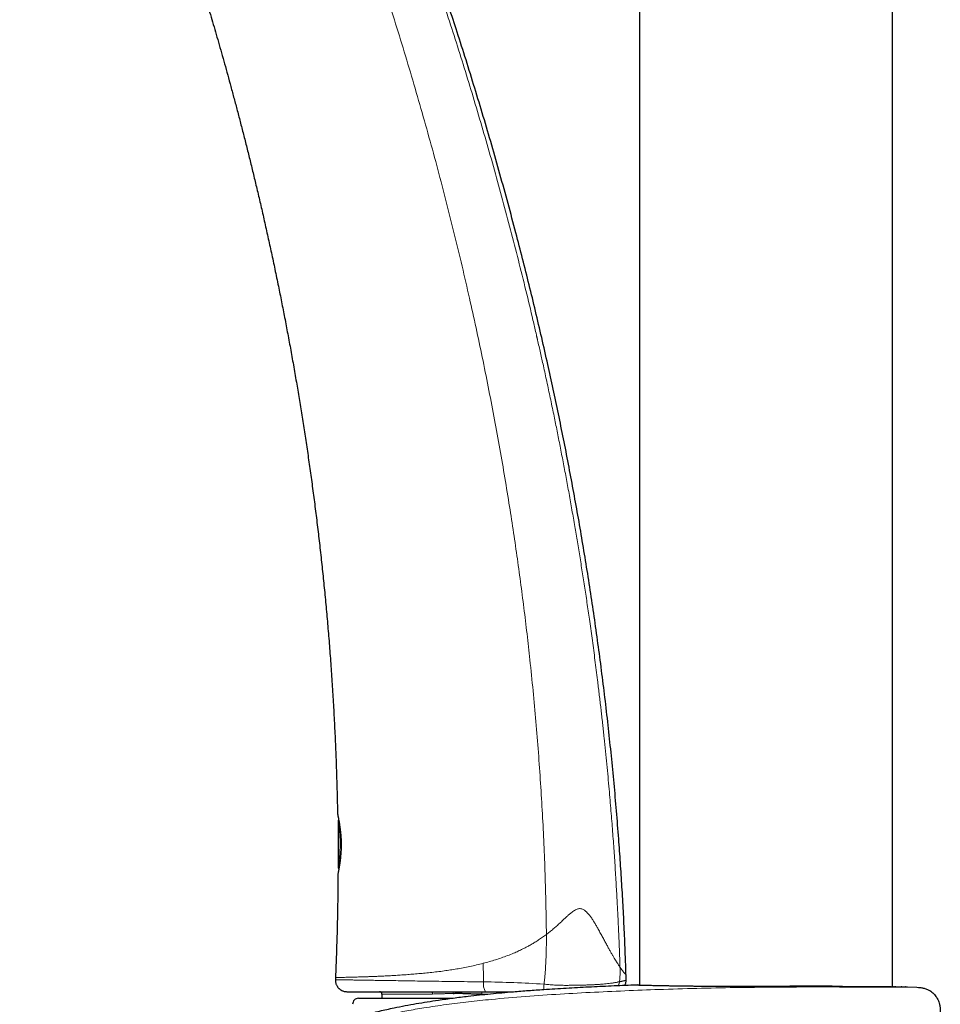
# Model space of a CAD drawing. Header units: millimetres. Extents: x 8 to 1352, y 12 to 1248.
# Tile 27 of 126: x 102 to 182, y 955 to 1040. Entities that reach past the tile are written whole.
import ezdxf

# ---------------------------------------------------------------- set-up
doc = ezdxf.new("R2010")
doc.units = ezdxf.units.MM

msp = doc.modelspace()

# ---------------------------------------------------------------- linework, layer by layer
at = {"color": 7, "linetype": 'Continuous', "lineweight": 30}
for p, q in [((155.919, 1149.762), (155.919, 956.259)), ((177.819, 956.117), (177.819, 1149.404)), ((129.781, 971.082), (129.796, 971.008)), ((129.849, 970.516), (129.849, 966.418)), ((129.849, 970.516), (129.849, 970.516)), ((129.83, 965.955), (129.816, 965.88)), ((129.849, 966.418), (129.849, 966.418)), ((129.605, 956.909), (129.597, 956.718)), ((169.721, 956.184), (172.598, 956.184)), ((172.598, 956.184), (174.415, 956.12)), ((179.119, 956.116), (179.915, 956.063)), ((131.591, 955.111), (139.645, 955.111)), ((133.619, 955.482), (133.619, 955.111))]:
    msp.add_line(p, q, dxfattribs=at)
at = {"color": 252, "linetype": 'Continuous', "lineweight": 0}
for p, q in [((169.719, 956.09), (169.719, 956.184)), ((138.015, 955.482), (133.619, 955.482)), ((142.235, 955.683), (142.272, 955.682)), ((142.848, 955.482), (142.282, 955.482))]:
    msp.add_line(p, q, dxfattribs=at)
at = {"color": 252, "linetype": 'Continuous', "lineweight": 0, "flags": 128}
msp.add_lwpolyline([(137.912, 955.682), (137.932, 955.679), (137.951, 955.667), (137.969, 955.649), (137.985, 955.624), (137.997, 955.594), (138.007, 955.559), (138.013, 955.521), (138.015, 955.482)], dxfattribs=at)
at = {"color": 252, "linetype": 'Continuous', "lineweight": 0}
for centre, radius, start, end in [((143.642, 956.333), 1.24, 170.85162, 211.63301), ((141.696, 869.186), 87.347, 86.09047, 89.52672), ((139.328, 955.537), 0.455, 0.12831, 18.73388), ((140.922, 955.526), 1.36, 358.15279, 6.4646)]:
    msp.add_arc(centre, radius, start, end, dxfattribs=at)
at = {"color": 7, "linetype": 'Continuous', "lineweight": 30}
for centre, radius, start, end in [((131.591, 954.611), 0.5, 90, 182.48126), ((133.419, 955.482), 0.2, 360, 90)]:
    msp.add_arc(centre, radius, start, end, dxfattribs=at)
for points, knots in [([(102.278, 1084.372), (102.369, 1084.173), (102.552, 1083.772), (102.821, 1083.176), (103.082, 1082.594), (103.329, 1082.037), (103.563, 1081.506), (103.783, 1081.001), (103.989, 1080.524), (104.182, 1080.076), (104.361, 1079.656), (104.529, 1079.261), (104.683, 1078.896), (104.825, 1078.56), (104.954, 1078.251), (105.072, 1077.967), (105.18, 1077.707), (105.278, 1077.471), (105.365, 1077.262), (105.44, 1077.079), (105.505, 1076.922), (105.561, 1076.785), (105.612, 1076.661), (105.686, 1076.479), (105.751, 1076.32), (105.807, 1076.184), (105.825, 1076.139), (105.84, 1076.103), (105.851, 1076.076), (105.86, 1076.054), (105.871, 1076.026), (105.886, 1075.989), (105.905, 1075.942), (105.929, 1075.884), (105.957, 1075.815), (105.995, 1075.72), (106.046, 1075.595), (106.111, 1075.435), (106.185, 1075.251), (106.269, 1075.044), (106.362, 1074.813), (106.464, 1074.559), (106.575, 1074.281), (106.699, 1073.971), (106.836, 1073.628), (106.987, 1073.251), (107.148, 1072.846), (107.319, 1072.414), (107.501, 1071.955), (107.693, 1071.468), (107.89, 1070.969), (108.09, 1070.46), (108.294, 1069.943), (108.508, 1069.402), (108.73, 1068.838), (108.961, 1068.252), (109.216, 1067.608), (109.488, 1066.921), (109.772, 1066.206), (110.045, 1065.516), (110.309, 1064.849), (110.56, 1064.209), (110.8, 1063.596), (111.028, 1063.01), (111.246, 1062.446), (111.46, 1061.887), (111.669, 1061.336), (111.875, 1060.793), (112.068, 1060.278), (112.25, 1059.791), (112.421, 1059.332), (112.58, 1058.901), (112.725, 1058.508), (112.856, 1058.152), (112.973, 1057.83), (113.082, 1057.533), (113.181, 1057.259), (113.272, 1057.009), (113.352, 1056.789), (113.421, 1056.597), (113.48, 1056.432), (113.535, 1056.279), (113.588, 1056.132), (113.64, 1055.985), (113.693, 1055.838), (113.745, 1055.693), (113.814, 1055.498), (113.902, 1055.253), (114.008, 1054.952), (114.132, 1054.603), (114.274, 1054.197), (114.438, 1053.729), (114.61, 1053.234), (114.791, 1052.712), (114.98, 1052.162), (115.178, 1051.585), (115.383, 1050.98), (115.568, 1050.431), (115.733, 1049.941), (115.875, 1049.512), (116.024, 1049.064), (116.18, 1048.593), (116.342, 1048.098), (116.512, 1047.578), (116.688, 1047.034), (116.871, 1046.467), (117.059, 1045.876), (117.254, 1045.262), (117.451, 1044.636), (117.649, 1044.002), (117.849, 1043.358), (118.053, 1042.693), (118.262, 1042.007), (118.484, 1041.271), (118.72, 1040.484), (118.968, 1039.643), (119.222, 1038.776), (119.48, 1037.882), (119.742, 1036.962), (120.009, 1036.015), (120.28, 1035.041), (120.554, 1034.04), (120.831, 1033.012), (121.112, 1031.958), (121.395, 1030.876), (121.68, 1029.767), (121.968, 1028.631), (122.257, 1027.467), (122.547, 1026.276), (122.843, 1025.037), (123.145, 1023.75), (123.451, 1022.413), (123.756, 1021.046), (124.061, 1019.649), (124.365, 1018.22), (124.657, 1016.808), (124.938, 1015.413), (125.207, 1014.037), (125.474, 1012.636), (125.738, 1011.209), (125.998, 1009.757), (126.249, 1008.308), (126.491, 1006.863), (126.724, 1005.424), (126.952, 1003.961), (127.175, 1002.475), (127.393, 1000.967), (127.604, 999.436), (127.809, 997.881), (128.007, 996.304), (128.198, 994.703), (128.379, 993.089), (128.551, 991.463), (128.714, 989.824), (128.868, 988.162), (129.013, 986.468), (129.148, 984.741), (129.274, 982.98), (129.388, 981.197), (129.49, 979.39), (129.579, 977.572), (129.655, 975.742), (129.716, 973.901), (129.758, 972.344), (129.774, 971.401), (129.779, 971.079)], [0, 0, 0, 0, 0.005588, 0.01127, 0.016706, 0.021895, 0.026837, 0.031532, 0.035981, 0.04011, 0.044001, 0.047653, 0.051067, 0.054133, 0.056978, 0.0596, 0.062002, 0.064181, 0.066139, 0.067782, 0.069228, 0.070477, 0.071578, 0.072645, 0.075505, 0.075958, 0.076402, 0.076761, 0.076941, 0.077145, 0.07738, 0.077715, 0.078148, 0.078681, 0.079313, 0.080043, 0.081301, 0.082774, 0.084462, 0.086365, 0.088484, 0.090818, 0.093367, 0.096131, 0.099344, 0.102805, 0.106516, 0.110475, 0.114683, 0.11914, 0.123846, 0.128379, 0.133121, 0.138072, 0.143232, 0.148601, 0.154179, 0.160941, 0.167486, 0.173813, 0.179921, 0.185811, 0.191382, 0.196742, 0.201891, 0.20683, 0.212027, 0.216969, 0.221654, 0.226082, 0.230255, 0.234171, 0.23783, 0.24096, 0.243874, 0.246572, 0.249055, 0.251322, 0.253373, 0.255032, 0.256517, 0.25786, 0.259189, 0.260517, 0.261844, 0.263166, 0.26447, 0.267138, 0.269813, 0.272623, 0.276599, 0.280819, 0.285282, 0.28999, 0.294942, 0.300137, 0.305577, 0.311261, 0.314958, 0.318781, 0.322803, 0.327028, 0.331455, 0.336122, 0.340995, 0.346073, 0.351357, 0.356848, 0.362544, 0.368103, 0.373846, 0.379771, 0.38588, 0.392172, 0.399411, 0.406878, 0.414574, 0.422498, 0.43065, 0.439031, 0.447641, 0.45648, 0.465548, 0.474845, 0.48437, 0.494125, 0.50411, 0.514324, 0.524767, 0.53544, 0.546868, 0.558548, 0.570482, 0.582668, 0.595107, 0.607799, 0.619531, 0.631472, 0.643621, 0.65598, 0.668546, 0.681322, 0.69356, 0.705983, 0.718593, 0.731388, 0.744371, 0.75754, 0.770895, 0.784438, 0.798167, 0.812084, 0.825935, 0.839968, 0.854181, 0.868577, 0.883421, 0.898454, 0.913677, 0.929089, 0.944692, 0.9602, 0.975892, 0.991767, 1, 1, 1, 1]), ([(154.749, 957.12), (154.736, 957.546), (154.7, 958.684), (154.623, 960.528), (154.521, 962.647), (154.403, 964.749), (154.27, 966.836), (154.113, 969.028), (153.929, 971.325), (153.717, 973.723), (153.485, 976.101), (153.234, 978.473), (152.963, 980.84), (152.672, 983.202), (152.364, 985.543), (152.04, 987.864), (151.699, 990.164), (151.343, 992.443), (150.971, 994.703), (150.585, 996.944), (150.184, 999.165), (149.77, 1001.367), (149.342, 1003.549), (148.902, 1005.714), (148.449, 1007.86), (147.968, 1010.058), (147.459, 1012.307), (146.919, 1014.605), (146.367, 1016.883), (145.802, 1019.139), (145.194, 1021.491), (144.542, 1023.935), (143.843, 1026.471), (143.13, 1028.98), (142.402, 1031.463), (141.661, 1033.92), (140.906, 1036.353), (140.16, 1038.694), (139.425, 1040.947), (138.701, 1043.112), (137.968, 1045.258), (137.226, 1047.383), (136.476, 1049.49), (135.666, 1051.715), (134.796, 1054.055), (133.863, 1056.508), (132.919, 1058.935), (131.965, 1061.336), (131.007, 1063.698), (130.045, 1066.02), (129.08, 1068.305), (128.187, 1070.384), (127.609, 1071.698), (127.361, 1072.261)], [0, 0, 0, 0, 0.0107378, 0.0286824, 0.046495, 0.0641782, 0.0817343, 0.0991657, 0.1195529, 0.1397737, 0.1598316, 0.1797299, 0.1998732, 0.219857, 0.2396845, 0.2593588, 0.2788828, 0.2982595, 0.3174916, 0.3365818, 0.3555326, 0.3743465, 0.3930261, 0.4115735, 0.4299911, 0.4482811, 0.4682551, 0.48808, 0.5077584, 0.5272929, 0.5466859, 0.5689507, 0.5910329, 0.612936, 0.6346633, 0.656218, 0.6776032, 0.6988221, 0.718129, 0.7373007, 0.7563393, 0.7752469, 0.7940254, 0.8126769, 0.8348936, 0.8569332, 0.8787988, 0.9004935, 0.9220201, 0.9430015, 0.9638261, 0.9844964, 1, 1, 1, 1]), ([(129.796, 971.007), (129.796, 971.006), (129.796, 971.004), (129.801, 970.981), (129.809, 970.943), (129.82, 970.889), (129.835, 970.818), (129.852, 970.732), (129.869, 970.641), (129.886, 970.55), (129.902, 970.463), (129.917, 970.377), (129.932, 970.289), (129.948, 970.196), (129.968, 970.065), (129.994, 969.887), (130.023, 969.656), (130.048, 969.41), (130.07, 969.153), (130.087, 968.887), (130.096, 968.616), (130.099, 968.344), (130.093, 968.074), (130.08, 967.809), (130.063, 967.557), (130.042, 967.323), (130.022, 967.144), (130.006, 967.012), (129.994, 966.915), (129.98, 966.813), (129.963, 966.702), (129.944, 966.582), (129.926, 966.469), (129.908, 966.367), (129.892, 966.277), (129.876, 966.191), (129.862, 966.113), (129.848, 966.047), (129.838, 965.995), (129.831, 965.961), (129.83, 965.957), (129.83, 965.956)], [0, 0, 0, 0, 0.02258, 0.048782, 0.073499, 0.096754, 0.125489, 0.151629, 0.175162, 0.196081, 0.214386, 0.230613, 0.246776, 0.263067, 0.27949, 0.312744, 0.346577, 0.38065, 0.414724, 0.448771, 0.482763, 0.516674, 0.550611, 0.584599, 0.618197, 0.650406, 0.681187, 0.696047, 0.710599, 0.726914, 0.746141, 0.768284, 0.793291, 0.813927, 0.836167, 0.860004, 0.885426, 0.912421, 0.940985, 0.971131, 1, 1, 1, 1]), ([(129.875, 970.612), (129.87, 970.604), (129.854, 970.575), (129.851, 970.54), (129.849, 970.514)], [0, 0, 0, 0, 0.262604, 1, 1, 1, 1]), ([(129.849, 966.419), (129.852, 966.394), (129.856, 966.355), (129.876, 966.313), (129.89, 966.297), (129.895, 966.291)], [0, 0, 0, 0, 0.545483, 0.839447, 1, 1, 1, 1]), ([(129.815, 965.883), (129.812, 965.341), (129.806, 964.127), (129.775, 962.234), (129.725, 960.199), (129.668, 958.421), (129.62, 957.322), (129.602, 956.909)], [0, 0, 0, 0, 0.181383, 0.405671, 0.632477, 0.861806, 1, 1, 1, 1]), ([(129.597, 956.718), (129.597, 956.669), (129.598, 956.574), (129.624, 956.439), (129.662, 956.318), (129.71, 956.214), (129.762, 956.129), (129.813, 956.059), (129.865, 955.999), (129.918, 955.946), (129.975, 955.897), (130.036, 955.853), (130.1, 955.813), (130.172, 955.776), (130.257, 955.74), (130.36, 955.709), (130.477, 955.686), (130.561, 955.684), (130.604, 955.682)], [0, 0, 0, 0, 0.090237, 0.175653, 0.254496, 0.325373, 0.387277, 0.439558, 0.486191, 0.532807, 0.579304, 0.625551, 0.671424, 0.719301, 0.776677, 0.843386, 0.918316, 1, 1, 1, 1]), ([(154.726, 956.436), (154.735, 956.475), (154.752, 956.553), (154.75, 956.628), (154.75, 956.666)], [0, 0, 0, 0, 0.50122, 1, 1, 1, 1]), ([(154.749, 956.663), (154.749, 956.663), (154.757, 956.665), (154.757, 956.665), (154.757, 956.665)], [0, 0, 0, 0, 0.089393, 1, 1, 1, 1]), ([(154.757, 956.665), (154.758, 956.742), (154.758, 956.893), (154.753, 957.045), (154.751, 957.12)], [0, 0, 0, 0, 0.505469, 1, 1, 1, 1]), ([(146.719, 907.61), (146.593, 907.776), (146.34, 908.107), (145.932, 908.582), (145.506, 909.04), (145.053, 909.481), (144.574, 909.906), (144.071, 910.313), (143.551, 910.697), (143.074, 911.018), (142.647, 911.285), (142.274, 911.505), (141.896, 911.715), (141.468, 911.94), (140.987, 912.175), (140.455, 912.418), (139.914, 912.647), (139.368, 912.863), (138.815, 913.067), (138.164, 913.293), (137.411, 913.535), (136.608, 913.774), (135.852, 913.985), (134.912, 914.237), (133.732, 914.535), (132.315, 914.891), (131.132, 915.178), (130.187, 915.417), (129.483, 915.613), (128.784, 915.834), (128.093, 916.082), (127.41, 916.354), (126.734, 916.652), (126.069, 916.975), (125.402, 917.332), (124.849, 917.656), (124.406, 917.935), (124.038, 918.176), (123.639, 918.453), (123.211, 918.768), (122.79, 919.096), (122.379, 919.437), (121.976, 919.79), (121.615, 920.125), (121.293, 920.44), (121.008, 920.732), (120.729, 921.03), (120.46, 921.33), (120.201, 921.632), (119.952, 921.936), (119.709, 922.245), (119.444, 922.596), (119.161, 922.991), (118.864, 923.432), (118.578, 923.882), (118.305, 924.34), (118.043, 924.808), (117.814, 925.244), (117.615, 925.647), (117.442, 926.016), (117.277, 926.388), (117.069, 926.884), (116.829, 927.508), (116.57, 928.268), (116.34, 929.04), (116.163, 929.739), (116.028, 930.356), (115.926, 930.89), (115.845, 931.383), (115.782, 931.834), (115.734, 932.244), (115.694, 932.655), (115.662, 933.068), (115.639, 933.484), (115.624, 933.903), (115.618, 934.322), (115.621, 934.79), (115.637, 935.307), (115.671, 935.873), (115.72, 936.438), (115.786, 937.004), (115.869, 937.569), (115.959, 938.086), (116.054, 938.556), (116.149, 938.98), (116.254, 939.402), (116.366, 939.814), (116.485, 940.217), (116.61, 940.61), (116.743, 941.001), (116.902, 941.434), (117.09, 941.909), (117.311, 942.422), (117.547, 942.93), (117.8, 943.432), (118.068, 943.928), (118.328, 944.376), (118.577, 944.779), (118.811, 945.14), (119.053, 945.494), (119.296, 945.833), (119.539, 946.155), (119.779, 946.462), (120.027, 946.764), (120.31, 947.095), (120.632, 947.454), (120.996, 947.837), (121.37, 948.212), (121.756, 948.576), (122.153, 948.93), (122.53, 949.244), (122.883, 949.52), (123.21, 949.76), (123.546, 949.991), (123.946, 950.25), (124.412, 950.535), (124.946, 950.842), (125.486, 951.138), (126.034, 951.425), (126.588, 951.699), (127.186, 951.975), (127.829, 952.251), (128.463, 952.505), (129.05, 952.724), (129.587, 952.914), (130.128, 953.095), (130.737, 953.287), (131.415, 953.488), (132.121, 953.681), (132.788, 953.853), (133.417, 954.004), (134.047, 954.148), (134.786, 954.306), (135.634, 954.475), (136.591, 954.649), (137.551, 954.809), (138.619, 954.972), (139.795, 955.135), (140.975, 955.281), (142.055, 955.402), (143.358, 955.536), (144.775, 955.665), (146.307, 955.787), (147.835, 955.895), (149.573, 956.003), (151.521, 956.106), (153.469, 956.196), (154.769, 956.246), (155.419, 956.271)], [0, 0, 0, 0, 0.006542, 0.01309, 0.019638, 0.02618, 0.032945, 0.039717, 0.046489, 0.053256, 0.057776, 0.062297, 0.06683, 0.071362, 0.07749, 0.083618, 0.089746, 0.09591, 0.102074, 0.108237, 0.117569, 0.126905, 0.134548, 0.142193, 0.157483, 0.172773, 0.188065, 0.195713, 0.203361, 0.211031, 0.218702, 0.226414, 0.234125, 0.24188, 0.249645, 0.257868, 0.261987, 0.266106, 0.271671, 0.277237, 0.282802, 0.288409, 0.294016, 0.299622, 0.303886, 0.308151, 0.312423, 0.316696, 0.320808, 0.324919, 0.329038, 0.333157, 0.338722, 0.344288, 0.349853, 0.355456, 0.361061, 0.366665, 0.370923, 0.375181, 0.379446, 0.383711, 0.392068, 0.400438, 0.408909, 0.41738, 0.423063, 0.428747, 0.434431, 0.438746, 0.443062, 0.447385, 0.451708, 0.456088, 0.460468, 0.464855, 0.469243, 0.475172, 0.481103, 0.487032, 0.493005, 0.498979, 0.504952, 0.509495, 0.514038, 0.518591, 0.523143, 0.527458, 0.531773, 0.536096, 0.54042, 0.546269, 0.552119, 0.557968, 0.563864, 0.569761, 0.575658, 0.580148, 0.584639, 0.58914, 0.59364, 0.59772, 0.6018, 0.605887, 0.609973, 0.6155, 0.621028, 0.626555, 0.632122, 0.637691, 0.643258, 0.647508, 0.651757, 0.65602, 0.660284, 0.666728, 0.673172, 0.679616, 0.686091, 0.692567, 0.699042, 0.706779, 0.714521, 0.720485, 0.726449, 0.732421, 0.738392, 0.746502, 0.754614, 0.761379, 0.768145, 0.774915, 0.781685, 0.791867, 0.80205, 0.812242, 0.822434, 0.835969, 0.849508, 0.859791, 0.870074, 0.890646, 0.904489, 0.918334, 0.938747, 0.959162, 0.97958, 1, 1, 1, 1]), ([(154.653, 956.24), (154.663, 956.261), (154.692, 956.32), (154.716, 956.386), (154.725, 956.432), (154.726, 956.436)], [0, 0, 0, 0, 0.3240868, 0.9410577, 1, 1, 1, 1]), ([(155.419, 956.271), (155.42, 956.271), (155.423, 956.271), (155.447, 956.27), (155.484, 956.269), (155.538, 956.268), (155.607, 956.266), (155.691, 956.264), (155.792, 956.262), (155.912, 956.259), (156.053, 956.255), (156.218, 956.251), (156.402, 956.247), (156.606, 956.242), (156.828, 956.237), (157.069, 956.232), (157.329, 956.226), (157.604, 956.221), (157.893, 956.215), (158.193, 956.209), (158.509, 956.203), (158.843, 956.198), (159.193, 956.192), (159.56, 956.187), (159.941, 956.182), (160.331, 956.177), (160.727, 956.173), (161.13, 956.169), (161.544, 956.166), (161.97, 956.163), (162.409, 956.161), (162.859, 956.159), (163.317, 956.158), (163.778, 956.157), (164.238, 956.157), (164.699, 956.157), (165.165, 956.158), (165.638, 956.159), (166.114, 956.159), (166.594, 956.16), (167.076, 956.162), (167.581, 956.165), (168.105, 956.169), (168.646, 956.173), (169.186, 956.178), (169.541, 956.182), (169.719, 956.184)], [0, 0, 0, 0, 0.0198309, 0.0396884, 0.0597507, 0.079813, 0.0999857, 0.1201585, 0.1405423, 0.1609548, 0.1834483, 0.2059803, 0.2288144, 0.2516484, 0.2746456, 0.2976428, 0.3209538, 0.3443078, 0.3668055, 0.389342, 0.4119957, 0.4346888, 0.4578344, 0.4810221, 0.5043376, 0.5276962, 0.5501962, 0.5727348, 0.5953909, 0.6180865, 0.641235, 0.6644256, 0.6877442, 0.711106, 0.7335981, 0.7561288, 0.7789615, 0.8017942, 0.82479, 0.8477859, 0.8710955, 0.8944483, 0.9206808, 0.9470372, 0.9734558, 1, 1, 1, 1]), ([(155.874, 956.26), (155.871, 956.26), (155.835, 956.261), (155.807, 956.261), (155.781, 956.262)], [0, 0, 0, 0, 0.098836, 1, 1, 1, 1]), ([(174.415, 956.12), (174.547, 956.12), (174.811, 956.12), (175.19, 956.119), (175.558, 956.119), (175.913, 956.119), (176.254, 956.119), (176.582, 956.118), (176.893, 956.118), (177.183, 956.118), (177.451, 956.118), (177.698, 956.117), (177.928, 956.117), (178.14, 956.117), (178.333, 956.117), (178.507, 956.117), (178.661, 956.117), (178.779, 956.117), (178.867, 956.117), (178.934, 956.117), (178.991, 956.116), (179.037, 956.116), (179.073, 956.116), (179.099, 956.116), (179.116, 956.116), (179.118, 956.116), (179.119, 956.116)], [0, 0, 0, 0, 0.045623, 0.091324, 0.137264, 0.183283, 0.23022, 0.277243, 0.324525, 0.371894, 0.417517, 0.463218, 0.509158, 0.555177, 0.602114, 0.649137, 0.696418, 0.743787, 0.775531, 0.807301, 0.839272, 0.871243, 0.903323, 0.935403, 0.967687, 1, 1, 1, 1]), ([(177.882, 956.117), (177.867, 956.117), (177.847, 956.117), (177.824, 956.117), (177.819, 956.117)], [0, 0, 0, 0, 0.7557043, 1, 1, 1, 1]), ([(178.096, 956.117), (178.082, 956.117), (178.05, 956.117), (178.013, 956.117), (177.992, 956.117)], [0, 0, 0, 0, 0.434613, 1, 1, 1, 1]), ([(178.627, 956.117), (178.616, 956.117), (178.593, 956.117), (178.565, 956.117), (178.551, 956.117)], [0, 0, 0, 0, 0.496559, 1, 1, 1, 1]), ([(178.858, 956.117), (178.856, 956.117), (178.851, 956.117), (178.845, 956.117), (178.841, 956.117)], [0, 0, 0, 0, 0.33873, 1, 1, 1, 1]), ([(178.963, 956.117), (178.959, 956.117), (178.954, 956.117), (178.946, 956.117), (178.944, 956.117)], [0, 0, 0, 0, 0.740323, 1, 1, 1, 1]), ([(179.915, 956.063), (180.009, 956.057), (180.197, 956.044), (180.477, 955.999), (180.726, 955.926), (180.942, 955.828), (181.124, 955.718), (181.292, 955.588), (181.443, 955.439), (181.576, 955.273), (181.689, 955.093), (181.782, 954.902), (181.86, 954.679), (181.915, 954.425), (181.941, 954.142), (181.944, 953.954), (181.946, 953.859)], [0, 0, 0, 0, 0.0833887, 0.1667303, 0.250018, 0.3124847, 0.3749789, 0.4374868, 0.499977, 0.5624492, 0.6249447, 0.6874568, 0.7499616, 0.8332711, 0.9166137, 1, 1, 1, 1]), ([(130.599, 955.682), (130.6, 955.682), (130.604, 955.682), (130.644, 955.682), (130.711, 955.682), (130.798, 955.682), (130.895, 955.682), (130.994, 955.682), (131.107, 955.682), (131.234, 955.682), (131.374, 955.682), (131.538, 955.682), (131.733, 955.682), (131.96, 955.682), (132.209, 955.682), (132.48, 955.682), (132.752, 955.682), (133.019, 955.682), (133.277, 955.682), (133.545, 955.682), (133.825, 955.682), (134.115, 955.682), (134.403, 955.682), (134.687, 955.682), (134.965, 955.682), (135.25, 955.682), (135.542, 955.682), (135.841, 955.682), (136.147, 955.682), (136.549, 955.682), (137.055, 955.682), (137.672, 955.682), (138.163, 955.682), (138.518, 955.682), (138.729, 955.682), (138.943, 955.682), (139.16, 955.682), (139.38, 955.682), (139.617, 955.682), (139.87, 955.682), (140.141, 955.682), (140.406, 955.682), (140.786, 955.682), (141.287, 955.682), (141.927, 955.682), (142.364, 955.682), (142.586, 955.682)], [0, 0, 0, 0, 0.026309, 0.058055, 0.089267, 0.120036, 0.141648, 0.162924, 0.183903, 0.204623, 0.225126, 0.245452, 0.270045, 0.294845, 0.319921, 0.345341, 0.371169, 0.391914, 0.412739, 0.433673, 0.454747, 0.475987, 0.497421, 0.516287, 0.535317, 0.554522, 0.573915, 0.593506, 0.613307, 0.633328, 0.670638, 0.708783, 0.747819, 0.760399, 0.773111, 0.785957, 0.798939, 0.812058, 0.825316, 0.84112, 0.857121, 0.873319, 0.888062, 0.924011, 0.961319, 1, 1, 1, 1]), ([(139.783, 955.538), (139.895, 955.54), (140.12, 955.546), (140.464, 955.544), (140.813, 955.535), (141.122, 955.519), (141.389, 955.507), (141.618, 955.498), (141.848, 955.489), (142.072, 955.484), (142.215, 955.483), (142.282, 955.482)], [0, 0, 0, 0, 0.138633, 0.27835, 0.419217, 0.560269, 0.648283, 0.736285, 0.832194, 0.920845, 1, 1, 1, 1]), ([(142.586, 955.682), (142.722, 955.682), (142.994, 955.682), (143.4, 955.682), (143.802, 955.682), (144.2, 955.682), (144.594, 955.682), (144.867, 955.682), (145.008, 955.682), (145.02, 955.682)], [0, 0, 0, 0, 0.169459, 0.336816, 0.502107, 0.66537, 0.826643, 0.985964, 1, 1, 1, 1])]:
    msp.add_open_spline(points, degree=3, knots=knots, dxfattribs=at)
at = {"color": 252, "linetype": 'Continuous', "lineweight": 0}
for points, knots in [([(127.123, 1072.105), (127.485, 1071.273), (128.212, 1069.604), (129.281, 1067.084), (130.337, 1064.544), (131.379, 1061.984), (132.405, 1059.403), (133.416, 1056.801), (134.412, 1054.178), (135.357, 1051.624), (136.254, 1049.142), (137.105, 1046.731), (137.942, 1044.304), (138.764, 1041.858), (139.571, 1039.395), (140.363, 1036.913), (141.139, 1034.413), (141.898, 1031.895), (142.641, 1029.358), (143.367, 1026.803), (144.075, 1024.228), (144.765, 1021.635), (145.436, 1019.022), (146.081, 1016.42), (146.585, 1014.31), (146.881, 1013.035), (146.984, 1012.589), (147.005, 1012.494), (147.023, 1012.416), (147.041, 1012.339), (147.059, 1012.262), (147.076, 1012.185), (147.172, 1011.765), (147.347, 1010.994), (147.614, 1009.793), (147.897, 1008.494), (148.195, 1007.095), (148.48, 1005.722), (148.754, 1004.379), (149.014, 1003.066), (149.274, 1001.729), (149.532, 1000.367), (149.788, 998.979), (150.041, 997.566), (150.285, 996.168), (150.519, 994.787), (150.744, 993.422), (150.965, 992.035), (151.183, 990.625), (151.398, 989.191), (151.617, 987.674), (151.84, 986.072), (152.064, 984.38), (152.257, 982.858), (152.421, 981.51), (152.521, 980.659), (152.582, 980.129), (152.605, 979.926), (152.626, 979.739), (152.647, 979.554), (152.668, 979.369), (152.688, 979.185), (152.709, 979.002), (152.765, 978.489), (152.855, 977.655), (152.973, 976.508), (153.084, 975.388), (153.189, 974.293), (153.283, 973.257), (153.369, 972.277), (153.447, 971.352), (153.52, 970.45), (153.588, 969.571), (153.652, 968.716), (153.711, 967.884), (153.768, 967.05), (153.822, 966.217), (153.874, 965.385), (153.921, 964.583), (153.965, 963.811), (154.004, 963.069), (154.041, 962.357), (154.073, 961.676), (154.103, 961.026), (154.13, 960.408), (154.154, 959.823), (154.175, 959.274), (154.194, 958.758), (154.211, 958.273), (154.221, 957.96), (154.226, 957.809)], [0, 0, 0, 0, 0.023052, 0.046214, 0.069489, 0.092877, 0.11638, 0.14, 0.163738, 0.187597, 0.209125, 0.230753, 0.252481, 0.274313, 0.296248, 0.318289, 0.340437, 0.362693, 0.38506, 0.407539, 0.430132, 0.45284, 0.475666, 0.498612, 0.520891, 0.53073, 0.531835, 0.532529, 0.533195, 0.533863, 0.534531, 0.535201, 0.535871, 0.545478, 0.555254, 0.567115, 0.579221, 0.591576, 0.602701, 0.614026, 0.625552, 0.637282, 0.649218, 0.661365, 0.673723, 0.68524, 0.696941, 0.708827, 0.720901, 0.733165, 0.745623, 0.759807, 0.774242, 0.78893, 0.798765, 0.808714, 0.810681, 0.81231, 0.813892, 0.815469, 0.817041, 0.818607, 0.820168, 0.821725, 0.831703, 0.841459, 0.85099, 0.860293, 0.869367, 0.877414, 0.885266, 0.892923, 0.900382, 0.907641, 0.914698, 0.921552, 0.928854, 0.935907, 0.942706, 0.949251, 0.955539, 0.961569, 0.967337, 0.972843, 0.978085, 0.98306, 0.987686, 0.992053, 0.996158, 1, 1, 1, 1]), ([(123.457, 1070.347), (123.696, 1069.78), (124.176, 1068.639), (124.893, 1066.915), (125.608, 1065.167), (126.319, 1063.397), (127.023, 1061.616), (127.719, 1059.826), (128.406, 1058.028), (129.088, 1056.212), (129.808, 1054.261), (130.563, 1052.174), (131.35, 1049.949), (132.127, 1047.704), (132.891, 1045.441), (133.643, 1043.161), (134.43, 1040.712), (135.248, 1038.093), (136.091, 1035.304), (136.909, 1032.5), (137.702, 1029.685), (138.464, 1026.878), (139.195, 1024.083), (139.893, 1021.301), (140.563, 1018.52), (141.188, 1015.811), (141.77, 1013.175), (142.311, 1010.617), (142.826, 1008.067), (143.314, 1005.53), (143.776, 1003.005), (144.212, 1000.493), (144.611, 998.062), (144.976, 995.71), (145.309, 993.438), (145.62, 991.173), (145.912, 988.917), (146.182, 986.667), (146.449, 984.276), (146.708, 981.742), (146.954, 979.066), (147.171, 976.396), (147.359, 973.732), (147.517, 971.088), (147.647, 968.463), (147.747, 965.856), (147.822, 963.25), (147.848, 961.513), (147.862, 960.645)], [0, 0, 0, 0, 0.016325, 0.032842, 0.049541, 0.066412, 0.083447, 0.10033, 0.117355, 0.134513, 0.151795, 0.172518, 0.19339, 0.214397, 0.235523, 0.256755, 0.278079, 0.303768, 0.329542, 0.355376, 0.381245, 0.407124, 0.432526, 0.457889, 0.48319, 0.508406, 0.53165, 0.554784, 0.577785, 0.600635, 0.623329, 0.645872, 0.668271, 0.688685, 0.708992, 0.729201, 0.749317, 0.769348, 0.789301, 0.813151, 0.83691, 0.860591, 0.884204, 0.907761, 0.930856, 0.953919, 0.976964, 1, 1, 1, 1]), ([(129.816, 965.883), (129.816, 965.883), (129.816, 965.884), (129.817, 965.884), (129.817, 965.885), (129.818, 965.888), (129.819, 965.892), (129.82, 965.897), (129.821, 965.903), (129.822, 965.908), (129.823, 965.913), (129.825, 965.919), (129.826, 965.925), (129.828, 965.936), (129.832, 965.953), (129.838, 965.979), (129.844, 966.009), (129.85, 966.039), (129.856, 966.069), (129.862, 966.096), (129.866, 966.12), (129.871, 966.141), (129.875, 966.164), (129.88, 966.192), (129.888, 966.232), (129.897, 966.284), (129.907, 966.336), (129.915, 966.384), (129.921, 966.42), (129.927, 966.455), (129.933, 966.491), (129.939, 966.527), (129.945, 966.564), (129.951, 966.601), (129.96, 966.654), (129.971, 966.726), (129.985, 966.822), (129.999, 966.923), (130.013, 967.028), (130.026, 967.137), (130.038, 967.245), (130.048, 967.336), (130.055, 967.415), (130.062, 967.494), (130.07, 967.596), (130.079, 967.722), (130.087, 967.841), (130.092, 967.945), (130.095, 968.027), (130.098, 968.111), (130.1, 968.183), (130.101, 968.257), (130.102, 968.336), (130.102, 968.455), (130.101, 968.605), (130.095, 968.787), (130.087, 968.952), (130.079, 969.086), (130.072, 969.187), (130.065, 969.28), (130.056, 969.374), (130.046, 969.477), (130.035, 969.588), (130.021, 969.707), (130.006, 969.829), (129.987, 969.969), (129.965, 970.115), (129.943, 970.254), (129.923, 970.368), (129.906, 970.467), (129.887, 970.57), (129.867, 970.674), (129.849, 970.768), (129.834, 970.841), (129.824, 970.889), (129.817, 970.919), (129.814, 970.934), (129.811, 970.949), (129.807, 970.966), (129.802, 970.989), (129.796, 971.015), (129.792, 971.034), (129.789, 971.046), (129.788, 971.051), (129.787, 971.056), (129.786, 971.061), (129.785, 971.064), (129.784, 971.068), (129.782, 971.076), (129.782, 971.078), (129.781, 971.079)], [0, 0, 0, 0, 0.0031, 0.007202, 0.012403, 0.018704, 0.026104, 0.034601, 0.039524, 0.043935, 0.04841, 0.052949, 0.057552, 0.062219, 0.073542, 0.087667, 0.100472, 0.111958, 0.122125, 0.130971, 0.138221, 0.143931, 0.149234, 0.156901, 0.166931, 0.179323, 0.194077, 0.202226, 0.209388, 0.216442, 0.223389, 0.230231, 0.236966, 0.243595, 0.250119, 0.265179, 0.28069, 0.296652, 0.312594, 0.32825, 0.343883, 0.35818, 0.36564, 0.376039, 0.389368, 0.405615, 0.424767, 0.434287, 0.444386, 0.455065, 0.465344, 0.470733, 0.481983, 0.494117, 0.514191, 0.5363, 0.560469, 0.574772, 0.586395, 0.598268, 0.61039, 0.622762, 0.638575, 0.654773, 0.671352, 0.690304, 0.715722, 0.738347, 0.758186, 0.775248, 0.793599, 0.81945, 0.842509, 0.862759, 0.880186, 0.887545, 0.893331, 0.897296, 0.904326, 0.914423, 0.927592, 0.943841, 0.949273, 0.953517, 0.957792, 0.962099, 0.966437, 0.970807, 0.975209, 1, 1, 1, 1]), ([(129.849, 970.516), (129.849, 970.515), (129.849, 970.514), (129.853, 970.488), (129.86, 970.443), (129.869, 970.38), (129.88, 970.298), (129.893, 970.199), (129.908, 970.082), (129.923, 969.95), (129.938, 969.804), (129.953, 969.645), (129.967, 969.474), (129.979, 969.293), (129.989, 969.104), (129.997, 968.909), (130.002, 968.709), (130.004, 968.506), (130.003, 968.304), (129.999, 968.102), (129.993, 967.904), (129.983, 967.712), (129.972, 967.528), (129.958, 967.354), (129.944, 967.189), (129.929, 967.038), (129.913, 966.9), (129.899, 966.778), (129.885, 966.672), (129.873, 966.583), (129.863, 966.512), (129.855, 966.46), (129.851, 966.429), (129.849, 966.415), (129.849, 966.417), (129.849, 966.418)], [0, 0, 0, 0, 0.025355, 0.056513, 0.087936, 0.119518, 0.150731, 0.18187, 0.213229, 0.244842, 0.276066, 0.307203, 0.33856, 0.370098, 0.401286, 0.432441, 0.463884, 0.495254, 0.52637, 0.557562, 0.589152, 0.620476, 0.651576, 0.68277, 0.71437, 0.745827, 0.77699, 0.808159, 0.839633, 0.871213, 0.902465, 0.933683, 0.965163, 0.996632, 1, 1, 1, 1]), ([(154.225, 957.809), (154.199, 957.846), (154.148, 957.922), (154.068, 958.045), (153.983, 958.179), (153.888, 958.33), (153.783, 958.502), (153.668, 958.695), (153.542, 958.912), (153.404, 959.154), (153.255, 959.422), (153.095, 959.714), (152.923, 960.031), (152.74, 960.371), (152.545, 960.73), (152.359, 961.065), (152.187, 961.372), (152.029, 961.643), (151.866, 961.909), (151.696, 962.162), (151.54, 962.367), (151.402, 962.524), (151.285, 962.639), (151.164, 962.736), (151.041, 962.81), (150.913, 962.859), (150.782, 962.878), (150.647, 962.869), (150.508, 962.832), (150.368, 962.768), (150.224, 962.683), (150.078, 962.58), (149.909, 962.447), (149.72, 962.28), (149.509, 962.081), (149.276, 961.857), (149.017, 961.615), (148.735, 961.36), (148.447, 961.112), (148.154, 960.875), (147.959, 960.721), (147.862, 960.645)], [0, 0, 0, 0, 0.028844, 0.058043, 0.087675, 0.117857, 0.148765, 0.180503, 0.213169, 0.246897, 0.28179, 0.317901, 0.355274, 0.393894, 0.433582, 0.474125, 0.502981, 0.532003, 0.560761, 0.588842, 0.615874, 0.632069, 0.647586, 0.662359, 0.676392, 0.689765, 0.702736, 0.715647, 0.728831, 0.742558, 0.756956, 0.772051, 0.787796, 0.809791, 0.832794, 0.856453, 0.885204, 0.914193, 0.943165, 0.971815, 1, 1, 1, 1]), ([(147.861, 960.645), (147.748, 960.561), (147.527, 960.397), (147.192, 960.169), (146.864, 959.959), (146.542, 959.767), (146.194, 959.573), (145.82, 959.38), (145.419, 959.19), (144.978, 958.997), (144.496, 958.801), (143.97, 958.609), (143.447, 958.436), (142.923, 958.28), (142.572, 958.187), (142.397, 958.14)], [0, 0, 0, 0, 0.069396, 0.135932, 0.199896, 0.26157, 0.321223, 0.396709, 0.469714, 0.540747, 0.635209, 0.727634, 0.818765, 0.909322, 1, 1, 1, 1]), ([(147.651, 956.33), (147.663, 956.426), (147.688, 956.625), (147.719, 956.937), (147.748, 957.267), (147.773, 957.612), (147.795, 957.968), (147.813, 958.331), (147.83, 958.742), (147.844, 959.196), (147.854, 959.688), (147.859, 960.17), (147.861, 960.488), (147.861, 960.645)], [0, 0, 0, 0, 0.070541, 0.145024, 0.223005, 0.303818, 0.386657, 0.470651, 0.554942, 0.669939, 0.782604, 0.892388, 1, 1, 1, 1]), ([(142.397, 958.14), (142.199, 958.09), (141.808, 957.992), (141.225, 957.863), (140.655, 957.748), (140.097, 957.648), (139.551, 957.56), (138.987, 957.479), (138.407, 957.405), (137.813, 957.339), (137.236, 957.282), (136.674, 957.231), (136.128, 957.186), (135.598, 957.146), (135.088, 957.111), (134.598, 957.081), (134.132, 957.055), (133.69, 957.033), (133.272, 957.015), (132.877, 956.998), (132.515, 956.985), (132.186, 956.973), (131.888, 956.963), (131.61, 956.955), (131.352, 956.947), (131.094, 956.941), (130.841, 956.935), (130.6, 956.929), (130.388, 956.925), (130.205, 956.921), (130.05, 956.918), (129.921, 956.915), (129.816, 956.913), (129.735, 956.912), (129.674, 956.91), (129.633, 956.909), (129.609, 956.909), (129.606, 956.909), (129.605, 956.909)], [0, 0, 0, 0, 0.032767, 0.064814, 0.096176, 0.126886, 0.156974, 0.186469, 0.220505, 0.253794, 0.286376, 0.318287, 0.350131, 0.381342, 0.41193, 0.441908, 0.471291, 0.499588, 0.527351, 0.554605, 0.58138, 0.605307, 0.628837, 0.65199, 0.674783, 0.697231, 0.724821, 0.751901, 0.778481, 0.804561, 0.830129, 0.855235, 0.879959, 0.904372, 0.928537, 0.952504, 0.976314, 1, 1, 1, 1]), ([(142.397, 958.14), (142.397, 958.011), (142.398, 957.748), (142.401, 957.348), (142.407, 956.94), (142.414, 956.667), (142.417, 956.53)], [0, 0, 0, 0, 0.240169, 0.488197, 0.743668, 1, 1, 1, 1]), ([(154.226, 957.809), (154.229, 957.707), (154.235, 957.499), (154.234, 957.185), (154.219, 956.863), (154.194, 956.648), (154.181, 956.54)], [0, 0, 0, 0, 0.241587, 0.488881, 0.742772, 1, 1, 1, 1]), ([(154.751, 957.12), (154.751, 957.12), (154.751, 957.12), (154.75, 957.121), (154.748, 957.124), (154.744, 957.128), (154.738, 957.134), (154.732, 957.141), (154.727, 957.148), (154.72, 957.156), (154.712, 957.165), (154.705, 957.173), (154.697, 957.182), (154.687, 957.195), (154.673, 957.211), (154.655, 957.233), (154.636, 957.256), (154.617, 957.28), (154.598, 957.303), (154.577, 957.329), (154.555, 957.358), (154.528, 957.392), (154.498, 957.431), (154.463, 957.477), (154.424, 957.529), (154.385, 957.583), (154.347, 957.635), (154.313, 957.684), (154.281, 957.729), (154.253, 957.77), (154.235, 957.797), (154.226, 957.809)], [0, 0, 0, 0, 0.0223198, 0.0496491, 0.0819677, 0.1192549, 0.1614921, 0.1873596, 0.2147797, 0.2437518, 0.2725487, 0.29571, 0.3183258, 0.3403984, 0.3846482, 0.4265678, 0.4661699, 0.5034635, 0.5368212, 0.5700274, 0.6065035, 0.6462742, 0.6893723, 0.7358398, 0.7859266, 0.8343028, 0.8757246, 0.9130442, 0.9462233, 0.9752217, 1, 1, 1, 1]), ([(129.599, 956.718), (129.602, 956.718), (129.608, 956.718), (129.682, 956.716), (129.804, 956.714), (129.966, 956.712), (130.15, 956.709), (130.373, 956.706), (130.632, 956.702), (130.93, 956.698), (131.263, 956.693), (131.629, 956.687), (132.067, 956.68), (132.586, 956.672), (133.19, 956.663), (133.867, 956.652), (134.616, 956.64), (135.432, 956.627), (136.27, 956.614), (137.124, 956.601), (138.062, 956.587), (139.083, 956.572), (140.188, 956.557), (141.298, 956.543), (142.045, 956.534), (142.417, 956.53)], [0, 0, 0, 0, 0.03862, 0.080985, 0.123904, 0.15642, 0.188997, 0.221563, 0.254054, 0.286489, 0.318933, 0.351379, 0.383797, 0.426894, 0.469714, 0.512075, 0.562206, 0.611798, 0.661036, 0.710048, 0.758904, 0.819623, 0.879943, 0.940028, 1, 1, 1, 1]), ([(154.181, 956.54), (154.205, 956.545), (154.251, 956.554), (154.312, 956.566), (154.365, 956.578), (154.413, 956.588), (154.458, 956.598), (154.509, 956.61), (154.562, 956.622), (154.612, 956.633), (154.66, 956.644), (154.702, 956.653), (154.733, 956.66), (154.744, 956.662), (154.749, 956.663)], [0, 0, 0, 0, 0.06705, 0.130134, 0.189262, 0.24444, 0.298793, 0.361661, 0.456462, 0.546406, 0.639276, 0.764864, 0.888212, 1, 1, 1, 1]), ([(115.972, 933.699), (115.967, 934.054), (115.956, 934.766), (116.016, 935.832), (116.131, 936.893), (116.305, 937.946), (116.541, 939.003), (116.841, 940.059), (117.207, 941.11), (117.634, 942.138), (118.12, 943.138), (118.666, 944.109), (119.238, 945.001), (119.829, 945.816), (120.426, 946.56), (121.061, 947.272), (121.729, 947.952), (122.432, 948.597), (123.172, 949.199), (124.062, 949.813), (125.101, 950.43), (126.274, 951.067), (127.483, 951.635), (128.72, 952.138), (130.028, 952.602), (131.407, 953.024), (132.853, 953.406), (134.31, 953.739), (135.777, 954.029), (137.402, 954.309), (139.186, 954.572), (141.129, 954.812), (143.419, 955.052), (146.055, 955.277), (149.039, 955.478), (152.024, 955.641), (155.012, 955.776), (158.1, 955.891), (161.29, 955.985), (163.77, 956.034), (165.442, 956.055), (166.304, 956.061), (167.166, 956.066), (168.024, 956.074), (168.878, 956.082), (169.438, 956.087), (169.719, 956.09)], [0, 0, 0, 0, 0.016313, 0.032626, 0.048939, 0.065253, 0.081566, 0.098573, 0.115579, 0.132584, 0.149591, 0.166597, 0.183603, 0.198181, 0.212758, 0.227335, 0.241914, 0.256491, 0.271066, 0.285641, 0.306048, 0.326454, 0.346858, 0.367263, 0.38767, 0.410524, 0.433378, 0.456233, 0.479087, 0.501942, 0.53187, 0.561799, 0.591728, 0.637439, 0.683154, 0.728872, 0.774593, 0.820319, 0.870622, 0.920933, 0.93411, 0.947289, 0.960466, 0.973644, 0.986822, 1, 1, 1, 1]), ([(147.631, 955.879), (147.633, 955.904), (147.637, 955.961), (147.643, 956.07), (147.648, 956.194), (147.65, 956.285), (147.651, 956.33)], [0, 0, 0, 0, 0.218547, 0.48617, 0.747521, 1, 1, 1, 1]), ([(147.651, 956.33), (147.718, 956.325), (147.86, 956.315), (148.081, 956.297), (148.318, 956.277), (148.565, 956.259), (148.81, 956.246), (149.056, 956.237), (149.294, 956.233), (149.525, 956.231), (149.739, 956.232), (149.941, 956.234), (150.204, 956.237), (150.53, 956.241), (150.911, 956.249), (151.282, 956.259), (151.64, 956.272), (151.983, 956.288), (152.309, 956.307), (152.616, 956.329), (152.902, 956.354), (153.163, 956.38), (153.385, 956.407), (153.57, 956.432), (153.722, 956.456), (153.857, 956.479), (153.976, 956.501), (154.083, 956.522), (154.148, 956.534), (154.179, 956.54)], [0, 0, 0, 0, 0.020203, 0.042538, 0.066746, 0.092585, 0.118958, 0.144316, 0.17235, 0.198514, 0.223365, 0.247423, 0.271178, 0.318884, 0.366887, 0.415145, 0.463639, 0.512384, 0.56153, 0.611093, 0.660869, 0.710661, 0.760294, 0.801452, 0.842361, 0.882876, 0.922806, 0.96193, 1, 1, 1, 1]), ([(154.181, 956.54), (154.175, 956.503), (154.162, 956.429), (154.128, 956.321), (154.096, 956.252), (154.08, 956.218)], [0, 0, 0, 0, 0.327256, 0.666216, 1, 1, 1, 1]), ([(169.719, 956.09), (169.914, 956.09), (170.306, 956.091), (170.886, 956.091), (171.538, 956.09), (172.256, 956.09), (173.03, 956.088), (173.778, 956.087), (174.498, 956.085), (175.185, 956.083), (175.837, 956.081), (176.451, 956.079), (177.024, 956.077), (177.553, 956.075), (178.034, 956.073), (178.467, 956.071), (178.848, 956.069), (179.176, 956.067), (179.448, 956.065), (179.66, 956.064), (179.802, 956.064), (179.88, 956.065), (179.903, 956.064), (179.915, 956.063)], [0, 0, 0, 0, 0.035112, 0.070224, 0.105338, 0.155047, 0.20475, 0.254448, 0.30415, 0.353856, 0.403563, 0.45327, 0.502973, 0.552673, 0.602373, 0.652076, 0.701779, 0.751484, 0.801193, 0.850888, 0.900583, 0.950285, 1, 1, 1, 1]), ([(138.015, 955.482), (138.074, 955.483), (138.2, 955.483), (138.403, 955.487), (138.63, 955.494), (138.793, 955.5), (138.882, 955.503), (138.887, 955.503), (138.894, 955.504), (138.902, 955.504), (138.912, 955.504), (138.932, 955.505), (138.965, 955.507), (139.023, 955.509), (139.102, 955.512), (139.206, 955.516), (139.297, 955.52), (139.368, 955.523), (139.41, 955.524), (139.451, 955.526), (139.491, 955.527), (139.53, 955.529), (139.567, 955.53), (139.623, 955.532), (139.695, 955.535), (139.754, 955.537), (139.783, 955.538)], [0, 0, 0, 0, 0.106151, 0.22484, 0.356078, 0.499871, 0.502438, 0.505688, 0.509621, 0.514236, 0.519534, 0.525514, 0.54755, 0.575728, 0.622855, 0.680902, 0.74987, 0.773785, 0.797021, 0.819578, 0.841456, 0.862655, 0.883174, 0.903015, 0.954075, 1, 1, 1, 1])]:
    msp.add_open_spline(points, degree=3, knots=knots, dxfattribs=at)

doc.saveas('drawing.dxf')
